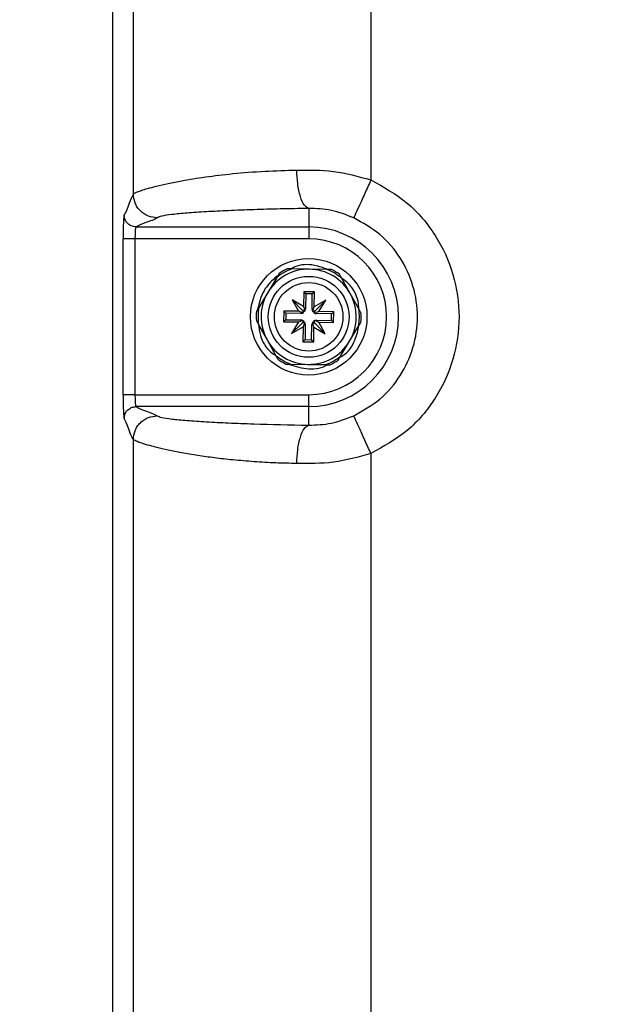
# Paper-space layout 'Sheet2' of a CAD drawing. Header units: millimetres. Extents: x -8 to 412, y -20 to 277.
# Tile 13 of 40: x 64 to 74, y 169 to 186. Entities that reach past the tile are written whole.
import ezdxf

# ---------------------------------------------------------------- set-up
doc = ezdxf.new("R2010")
doc.units = ezdxf.units.MM
doc.header["$PDSIZE"] = -1
doc.styles.add('SLDTEXTSTYLE1', font='TXT', dxfattribs={"width": 0.75})
doc.dimstyles.new('SLDDIMSTYLE1', dxfattribs={"dimtxt": 2.5, "dimasz": 3, "dimexe": 0, "dimexo": 0.0625, "dimtad": 1, "dimdec": 1, "dimlfac": 5, "dimrnd": 1e-09, "dimzin": 4, "dimdsep": 46, "dimtxsty": 'SLDTEXTSTYLE1', "dimblk1": 'CLOSED', "dimblk2": 'CLOSED', "dimsah": 1, "dimcen": 0.09, "dimadec": 0, "dimazin": 1, "dimtfac": 1, "dimtofl": 0, "dimtmove": 0, "dimatfit": 3, "dimldrblk": 'CLOSED', "dimfxl": 1, "dimfrac": 2, "dimtolj": 1, "dimtzin": 12, "dimarcsym": 0})

# ---------------------------------------------------------------- blocks, each defined once
blk = doc.blocks.new('_Closed')
at = {"color": 0, "linetype": 'ByBlock', "lineweight": -2}
for p, q in [((-1, 0.166667), (0, 0)), ((-1, 0.166667), (-1, -0.166667)), ((0, 0), (-1, -0.166667)), ((0, 0), (-1, 0))]:
    blk.add_line(p, q, dxfattribs=at)
blk = doc.blocks.new('_D_26')
at = {"color": 0, "linetype": 'Continuous', "lineweight": -2}
for p, q in [((73.769, 236.738), (45.903, 236.738)), ((45.903, 233.738), (45.903, 47.338)), ((85.15, 44.338), (45.903, 44.338))]:
    blk.add_line(p, q, dxfattribs=at)
at = {"layer": 'Defpoints', "color": 0}
for p in [(73.832, 236.738), (45.903, 44.338), (85.212, 44.338)]:
    blk.add_point(p, dxfattribs=at)
at = {"color": 0, "lineweight": -2, "xscale": 3, "yscale": 3, "zscale": 3}
for p, rotation in [((45.903, 236.738), 90), ((45.903, 44.338), 270)]:
    blk.add_blockref('_Closed', p, dxfattribs=dict(at, rotation=rotation))
at = {"color": 0, "lineweight": 18, "insert": (42.778, 140.538), "char_height": 2.5, "attachment_point": 2, "rotation": 90, "style": 'SLDTEXTSTYLE1'}
blk.add_mtext('\\A1;962.0', dxfattribs=at)

psp = doc.layouts.new('Sheet2')

# ---------------------------------------------------------------- linework, layer by layer
at = {"color": 7, "linetype": 'Continuous', "lineweight": 25}
for p, q in [((65.734, 186.738), (65.734, 94.338)), ((66.087, 183.001), (66.087, 186.386)), ((70.081, 186.197), (70.081, 183.238)), ((69.034, 182.76), (69.034, 182.448)), ((66.132, 182.448), (69.034, 182.448)), ((69.034, 182.448), (69.034, 182.248)), ((65.913, 179.628), (65.913, 182.248)), ((66.113, 182.248), (65.913, 182.248)), ((69.034, 182.248), (66.113, 182.248)), ((66.113, 182.248), (66.113, 179.628)), ((69.046, 181.738), (68.752, 181.742)), ((69.34, 181.733), (69.046, 181.738)), ((68.498, 181.601), (68.348, 181.348)), ((69.733, 181.327), (69.59, 181.584)), ((68.348, 181.348), (68.197, 181.096)), ((68.947, 181.111), (68.756, 181.225)), ((68.756, 181.225), (68.864, 181.031)), ((68.926, 181.049), (68.756, 181.225)), ((68.951, 181.359), (68.947, 181.111)), ((69.131, 181.357), (68.951, 181.359)), ((68.985, 181.324), (68.951, 181.359)), ((68.985, 181.324), (68.981, 181.069)), ((69.095, 181.322), (68.985, 181.324)), ((69.091, 181.067), (69.095, 181.322)), ((69.095, 181.322), (69.131, 181.357)), ((69.127, 181.108), (69.131, 181.357)), ((69.876, 181.07), (69.733, 181.327)), ((68.947, 181.111), (68.962, 181.069)), ((68.981, 181.069), (68.962, 181.069)), ((69.091, 181.067), (69.111, 181.067)), ((69.111, 181.067), (69.127, 181.108)), ((69.321, 181.216), (69.127, 181.108)), ((69.146, 181.046), (69.321, 181.216)), ((69.207, 181.025), (69.321, 181.216)), ((68.616, 181.034), (68.613, 180.854)), ((68.864, 181.031), (68.616, 181.034)), ((68.65, 180.999), (68.616, 181.034)), ((68.65, 180.999), (68.648, 180.889)), ((68.905, 180.995), (68.65, 180.999)), ((68.905, 181.014), (68.864, 181.031)), ((68.905, 180.995), (68.905, 181.014)), ((68.966, 181.025), (68.926, 181.049)), ((68.926, 181.049), (68.949, 181.008)), ((69.146, 181.046), (69.105, 181.023)), ((69.121, 181.006), (69.146, 181.046)), ((69.207, 181.025), (69.165, 181.01)), ((69.165, 180.991), (69.165, 181.01)), ((69.42, 180.987), (69.165, 180.991)), ((69.455, 181.022), (69.207, 181.025)), ((69.418, 180.877), (69.42, 180.987)), ((69.42, 180.987), (69.455, 181.022)), ((69.453, 180.842), (69.455, 181.022)), ((68.192, 180.805), (68.335, 180.549)), ((68.648, 180.889), (68.613, 180.854)), ((68.613, 180.854), (68.861, 180.851)), ((68.648, 180.889), (68.903, 180.885)), ((68.861, 180.851), (68.747, 180.659)), ((68.923, 180.83), (68.747, 180.659)), ((68.747, 180.659), (68.942, 180.768)), ((68.861, 180.851), (68.903, 180.865)), ((68.903, 180.885), (68.903, 180.865)), ((68.947, 180.87), (68.923, 180.83)), ((68.923, 180.83), (68.964, 180.853)), ((68.942, 180.768), (68.938, 180.519)), ((68.958, 180.809), (68.942, 180.768)), ((68.977, 180.809), (68.958, 180.809)), ((68.977, 180.809), (68.973, 180.554)), ((69.083, 180.552), (69.087, 180.807)), ((69.087, 180.807), (69.107, 180.807)), ((69.102, 180.851), (69.142, 180.827)), ((69.122, 180.765), (69.107, 180.807)), ((69.118, 180.517), (69.122, 180.765)), ((69.142, 180.827), (69.119, 180.868)), ((69.122, 180.765), (69.313, 180.651)), ((69.142, 180.827), (69.313, 180.651)), ((69.163, 180.881), (69.418, 180.877)), ((69.163, 180.881), (69.163, 180.862)), ((69.163, 180.862), (69.204, 180.845)), ((69.313, 180.651), (69.204, 180.845)), ((69.204, 180.845), (69.453, 180.842)), ((69.418, 180.877), (69.453, 180.842)), ((69.721, 180.527), (69.872, 180.78)), ((68.335, 180.549), (68.478, 180.292)), ((68.973, 180.554), (68.938, 180.519)), ((68.938, 180.519), (69.118, 180.517)), ((68.973, 180.554), (69.083, 180.552)), ((69.083, 180.552), (69.118, 180.517)), ((69.57, 180.275), (69.721, 180.527)), ((68.728, 180.143), (69.022, 180.138)), ((69.022, 180.138), (69.316, 180.134)), ((66.113, 179.628), (65.913, 179.628)), ((66.113, 179.628), (69.034, 179.628)), ((69.034, 179.428), (69.034, 179.628)), ((69.034, 179.428), (66.132, 179.428)), ((69.034, 179.116), (69.034, 179.428)), ((66.087, 142.601), (66.087, 178.874)), ((70.081, 178.638), (70.081, 142.838))]:
    psp.add_line(p, q, dxfattribs=at)
for radius in [0.98, 0.68, 0.576]:
    psp.add_circle((69.034, 180.938), radius, dxfattribs=at)
for centre, radius, start, end in [((69.034, 180.938), 1.51, 270, 90), ((69.034, 180.938), 1.31, 270, 90), ((69.034, 180.938), 0.8, 89.1267, 149.1267), ((69.034, 180.938), 0.852, 109.3125, 128.9409), ((69.034, 180.938), 0.882, 114.0287, 124.2248), ((69.034, 180.938), 0.8, 29.1267, 89.1267), ((69.034, 180.938), 0.852, 49.3125, 68.9409), ((69.034, 180.938), 0.882, 54.0287, 64.2248), ((69.034, 180.938), 0.8, 149.1267, 209.1267), ((69.034, 180.938), 0.8, 329.1267, 29.1267), ((69.034, 180.938), 0.852, 169.3125, 188.9409), ((68.906, 181.07), 0.075, 323.4567, 359.1267), ((69.166, 181.066), 0.075, 179.1267, 214.7967), ((69.034, 180.938), 0.852, 349.3125, 8.9409), ((69.034, 180.938), 0.882, 174.0287, 184.2248), ((68.906, 181.07), 0.075, 269.1267, 304.7967), ((69.166, 181.066), 0.075, 233.4567, 269.1267), ((69.034, 180.938), 0.882, 354.0287, 4.2248), ((68.902, 180.81), 0.075, 53.4567, 89.1267), ((68.902, 180.81), 0.075, 359.1267, 34.7967), ((69.162, 180.806), 0.075, 143.4567, 179.1267), ((69.162, 180.806), 0.075, 89.1267, 124.7967), ((69.034, 180.938), 0.8, 209.1267, 269.1267), ((69.034, 180.938), 0.8, 269.1267, 329.1267), ((69.034, 180.938), 0.852, 229.3125, 248.9409), ((69.034, 180.938), 0.852, 289.3125, 308.9409), ((69.034, 180.938), 0.882, 234.0287, 244.2248), ((69.034, 180.938), 0.882, 294.0287, 304.2248)]:
    psp.add_arc(centre, radius, start, end, dxfattribs=at)
for centre, major_axis, ratio, start_param, end_param in [((65.934, 182.248), (0, 0.4), 0.052408, 0.05236, 1.570796), ((66.134, 182.248), (0, 0.2), 0.104816, 0.05236, 1.570796), ((68.877, 181.022), (0.0524, 0.0876), 0.833591, 5.212777, 5.681932), ((69.194, 181.017), (-0.0497, 0.0891), 0.833591, 0.601253, 1.070408), ((68.955, 181.097), (0.0891, 0.0497), 0.833591, 3.742846, 4.212001), ((69.118, 181.095), (0.0876, -0.0524), 0.833591, 5.212777, 5.681932), ((68.951, 180.781), (0.0876, -0.0524), 0.833591, 2.071184, 2.540339), ((68.875, 180.859), (-0.0497, 0.0891), 0.833591, 3.742846, 4.212001), ((69.191, 180.854), (0.0524, 0.0876), 0.833591, 2.071184, 2.540339), ((69.113, 180.779), (0.0891, 0.0497), 0.833591, 0.601253, 1.070408), ((65.934, 179.628), (0, 0.4), 0.052408, 1.570796, 3.089233), ((66.134, 179.628), (0, 0.2), 0.104816, 1.570796, 3.089233)]:
    psp.add_ellipse(centre, major_axis=major_axis, ratio=ratio, start_param=start_param, end_param=end_param, dxfattribs=at)
for points, knots in [([(66.087, 183.001), (66.093, 183.006), (66.107, 183.016), (66.153, 183.037), (66.223, 183.063), (66.327, 183.095), (66.473, 183.135), (66.664, 183.179), (66.933, 183.233), (67.288, 183.29), (67.759, 183.347), (68.275, 183.389), (68.653, 183.399), (68.833, 183.404)], [0, 0, 0, 0, 0.0557211, 0.1158239, 0.18032, 0.2492183, 0.3277459, 0.4157542, 0.4991162, 0.624638, 0.7494387, 0.8803998, 1, 1, 1, 1]), ([(68.833, 183.404), (69.038, 183.406), (69.454, 183.411), (69.87, 183.296), (70.081, 183.238)], [0, 0, 0, 0, 0.49371, 1, 1, 1, 1]), ([(69.034, 182.76), (69.01, 182.772), (68.958, 182.798), (68.892, 182.949), (68.845, 183.162), (68.837, 183.325), (68.833, 183.404)], [0, 0, 0, 0, 0.24074, 0.5, 0.75926, 1, 1, 1, 1]), ([(70.081, 183.238), (70.046, 183.16), (69.973, 182.999), (69.877, 182.789), (69.809, 182.64), (69.797, 182.614), (69.792, 182.601)], [0, 0, 0, 0, 0.240773, 0.5, 0.759227, 1, 1, 1, 1]), ([(65.933, 182.648), (65.947, 182.671), (65.976, 182.717), (66.027, 182.886), (66.064, 182.958), (66.087, 183.001)], [0, 0, 0, 0, 0.279612, 0.560209, 1, 1, 1, 1]), ([(66.486, 182.602), (66.436, 182.607), (66.359, 182.616), (66.266, 182.666), (66.202, 182.717), (66.151, 182.781), (66.101, 182.874), (66.092, 182.951), (66.087, 183.001)], [0, 0, 0, 0, 0.239495, 0.368385, 0.5, 0.631615, 0.760505, 1, 1, 1, 1]), ([(69.034, 182.76), (68.872, 182.757), (68.553, 182.751), (68.1, 182.738), (67.681, 182.722), (67.303, 182.703), (66.979, 182.681), (66.724, 182.657), (66.545, 182.63), (66.506, 182.611), (66.486, 182.602)], [0, 0, 0, 0, 0.12307, 0.24274, 0.367733, 0.490151, 0.616101, 0.743266, 0.871408, 1, 1, 1, 1]), ([(69.792, 182.601), (69.667, 182.65), (69.417, 182.747), (69.162, 182.755), (69.034, 182.76)], [0, 0, 0, 0, 0.500671, 1, 1, 1, 1]), ([(66.132, 182.448), (66.104, 182.451), (66.045, 182.459), (65.979, 182.513), (65.939, 182.58), (65.935, 182.626), (65.933, 182.648)], [0, 0, 0, 0, 0.270296, 0.56242, 0.789702, 1, 1, 1, 1]), ([(66.486, 182.602), (66.463, 182.588), (66.417, 182.559), (66.248, 182.508), (66.176, 182.471), (66.132, 182.448)], [0, 0, 0, 0, 0.279612, 0.560209, 1, 1, 1, 1]), ([(68.752, 181.742), (68.751, 181.742), (68.736, 181.743), (68.716, 181.743), (68.694, 181.743), (68.684, 181.743), (68.677, 181.743), (68.675, 181.744), (68.675, 181.744), (68.675, 181.744)], [0, 0, 0, 0, 0.052049, 0.488754, 0.651291, 0.814795, 0.89588, 0.977774, 1, 1, 1, 1]), ([(69.366, 181.729), (69.289, 181.758), (69.109, 181.826), (68.874, 181.819), (68.756, 181.754), (68.734, 181.743)], [0, 0, 0, 0, 0.3808567, 0.8868141, 1, 1, 1, 1]), ([(69.418, 181.732), (69.418, 181.732), (69.417, 181.732), (69.413, 181.732), (69.403, 181.732), (69.379, 181.733), (69.356, 181.733), (69.34, 181.733)], [0, 0, 0, 0, 0.057915, 0.136283, 0.258182, 0.495083, 1, 1, 1, 1]), ([(68.501, 181.625), (68.419, 181.548), (68.255, 181.391), (68.2, 181.171), (68.173, 181.06)], [0, 0, 0, 0, 0.495834, 1, 1, 1, 1]), ([(68.538, 181.667), (68.538, 181.667), (68.538, 181.667), (68.537, 181.665), (68.533, 181.659), (68.525, 181.645), (68.512, 181.624), (68.503, 181.608), (68.498, 181.601)], [0, 0, 0, 0, 0.0354593, 0.0982543, 0.1956978, 0.3674159, 0.7405036, 1, 1, 1, 1]), ([(69.59, 181.584), (69.583, 181.597), (69.573, 181.614), (69.562, 181.635), (69.556, 181.645), (69.553, 181.65), (69.552, 181.652), (69.552, 181.652), (69.552, 181.652)], [0, 0, 0, 0, 0.470314, 0.631499, 0.834257, 0.912017, 0.990529, 1, 1, 1, 1]), ([(69.879, 181.065), (69.876, 181.11), (69.865, 181.266), (69.758, 181.462), (69.628, 181.559), (69.587, 181.589)], [0, 0, 0, 0, 0.217733, 0.756405, 1, 1, 1, 1]), ([(68.197, 181.096), (68.189, 181.084), (68.179, 181.067), (68.167, 181.047), (68.161, 181.037), (68.158, 181.031), (68.157, 181.03), (68.157, 181.03), (68.157, 181.03)], [0, 0, 0, 0, 0.470314, 0.631499, 0.834257, 0.912017, 0.990529, 1, 1, 1, 1]), ([(69.914, 181.003), (69.914, 181.003), (69.914, 181.003), (69.912, 181.006), (69.908, 181.013), (69.896, 181.034), (69.885, 181.055), (69.876, 181.07), (69.876, 181.07)], [0, 0, 0, 0, 0.053227, 0.117723, 0.227219, 0.430308, 0.997351, 1, 1, 1, 1]), ([(68.155, 180.873), (68.155, 180.873), (68.155, 180.873), (68.156, 180.87), (68.16, 180.863), (68.172, 180.842), (68.184, 180.821), (68.192, 180.806), (68.192, 180.805)], [0, 0, 0, 0, 0.053227, 0.117723, 0.227219, 0.430308, 0.997351, 1, 1, 1, 1]), ([(68.189, 180.81), (68.197, 180.748), (68.219, 180.575), (68.334, 180.382), (68.455, 180.301), (68.484, 180.282)], [0, 0, 0, 0, 0.302783, 0.835179, 1, 1, 1, 1]), ([(69.558, 180.255), (69.576, 180.265), (69.69, 180.328), (69.822, 180.52), (69.863, 180.711), (69.88, 180.794)], [0, 0, 0, 0, 0.092893, 0.604931, 1, 1, 1, 1]), ([(69.872, 180.78), (69.879, 180.792), (69.889, 180.809), (69.901, 180.829), (69.907, 180.839), (69.911, 180.845), (69.911, 180.846), (69.911, 180.846), (69.911, 180.846)], [0, 0, 0, 0, 0.4703143, 0.631499, 0.8342573, 0.912017, 0.9905288, 1, 1, 1, 1]), ([(68.478, 180.292), (68.486, 180.279), (68.495, 180.262), (68.507, 180.241), (68.512, 180.231), (68.515, 180.225), (68.516, 180.224), (68.516, 180.224), (68.516, 180.224)], [0, 0, 0, 0, 0.470314, 0.631499, 0.834257, 0.912017, 0.990529, 1, 1, 1, 1]), ([(69.53, 180.209), (69.53, 180.209), (69.53, 180.209), (69.532, 180.211), (69.535, 180.216), (69.544, 180.231), (69.556, 180.252), (69.566, 180.268), (69.57, 180.275)], [0, 0, 0, 0, 0.035459, 0.098254, 0.195698, 0.367416, 0.740504, 1, 1, 1, 1]), ([(68.651, 180.144), (68.651, 180.144), (68.651, 180.144), (68.656, 180.144), (68.667, 180.143), (68.692, 180.143), (68.714, 180.143), (68.728, 180.143)], [0, 0, 0, 0, 0.0653978, 0.1471689, 0.2772435, 0.5361855, 1, 1, 1, 1]), ([(68.67, 180.148), (68.775, 180.115), (68.986, 180.049), (69.237, 180.065), (69.34, 180.128), (69.349, 180.133)], [0, 0, 0, 0, 0.4785, 0.95421, 1, 1, 1, 1]), ([(69.316, 180.134), (69.324, 180.133), (69.344, 180.133), (69.368, 180.133), (69.385, 180.133), (69.391, 180.132), (69.393, 180.132), (69.393, 180.132), (69.393, 180.132)], [0, 0, 0, 0, 0.246947, 0.653624, 0.816136, 0.89856, 0.968235, 1, 1, 1, 1]), ([(65.933, 179.228), (65.936, 179.257), (65.944, 179.315), (65.998, 179.382), (66.065, 179.421), (66.111, 179.426), (66.132, 179.428)], [0, 0, 0, 0, 0.270296, 0.56242, 0.789702, 1, 1, 1, 1]), ([(66.132, 179.428), (66.156, 179.414), (66.202, 179.385), (66.371, 179.334), (66.443, 179.297), (66.486, 179.274)], [0, 0, 0, 0, 0.279612, 0.560209, 1, 1, 1, 1]), ([(66.087, 178.874), (66.092, 178.925), (66.101, 179.002), (66.151, 179.095), (66.202, 179.159), (66.266, 179.21), (66.359, 179.26), (66.436, 179.268), (66.486, 179.274)], [0, 0, 0, 0, 0.239495, 0.368385, 0.5, 0.631615, 0.760505, 1, 1, 1, 1]), ([(66.486, 179.274), (66.506, 179.265), (66.545, 179.246), (66.724, 179.219), (66.979, 179.195), (67.303, 179.173), (67.682, 179.154), (68.238, 179.133), (68.718, 179.123), (69.034, 179.116)], [0, 0, 0, 0, 0.1286469, 0.2568441, 0.3840644, 0.5100688, 0.6325136, 0.7575857, 1, 1, 1, 1]), ([(69.034, 179.116), (69.162, 179.12), (69.417, 179.129), (69.667, 179.226), (69.792, 179.274)], [0, 0, 0, 0, 0.499525, 1, 1, 1, 1]), ([(70.081, 178.638), (70.046, 178.716), (69.973, 178.877), (69.877, 179.087), (69.809, 179.236), (69.797, 179.262), (69.792, 179.274)], [0, 0, 0, 0, 0.240773, 0.5, 0.759227, 1, 1, 1, 1]), ([(66.087, 178.874), (66.072, 178.898), (66.044, 178.944), (65.993, 179.113), (65.955, 179.185), (65.933, 179.228)], [0, 0, 0, 0, 0.279612, 0.560209, 1, 1, 1, 1]), ([(68.833, 178.472), (68.837, 178.551), (68.845, 178.714), (68.892, 178.927), (68.958, 179.078), (69.01, 179.104), (69.034, 179.116)], [0, 0, 0, 0, 0.24074, 0.5, 0.75926, 1, 1, 1, 1]), ([(68.833, 178.472), (68.714, 178.475), (68.469, 178.48), (68.109, 178.501), (67.765, 178.53), (67.449, 178.566), (67.16, 178.606), (66.899, 178.65), (66.668, 178.695), (66.476, 178.741), (66.289, 178.791), (66.141, 178.841), (66.104, 178.864), (66.087, 178.874)], [0, 0, 0, 0, 0.0785089, 0.1620548, 0.2506778, 0.3319209, 0.4132667, 0.5011085, 0.5844577, 0.6677724, 0.750985, 0.8842586, 1, 1, 1, 1]), ([(70.081, 178.638), (69.871, 178.58), (69.454, 178.465), (69.038, 178.47), (68.833, 178.472)], [0, 0, 0, 0, 0.506094, 1, 1, 1, 1])]:
    psp.add_open_spline(points, degree=3, knots=knots, dxfattribs=at)
for points in [[(70.081, 183.238), (70.292, 183.12), (70.714, 182.884), (71.187, 182.322), (71.492, 181.661), (71.596, 180.938), (71.492, 180.215), (71.187, 179.554), (70.714, 178.992), (70.292, 178.756), (70.081, 178.638)], [(69.792, 179.274), (69.944, 179.36), (70.249, 179.53), (70.592, 179.937), (70.812, 180.415), (70.887, 180.938), (70.812, 181.461), (70.592, 181.939), (70.249, 182.345), (69.944, 182.516), (69.792, 182.601)]]:
    psp.add_open_spline(points, degree=3, dxfattribs=at)

# ---------------------------------------------------------------- dimensions: what is measured, and where the dimension line sits
at = {"color": 7, "linetype": 'Continuous', "lineweight": 18}
dim = psp.add_linear_dim(base=(45.903, 44.338), p1=(73.832, 236.738), p2=(85.212, 44.338), angle=90, dimstyle='SLDDIMSTYLE1', dxfattribs=at)
dim.commit()
dim.dimension.update_dxf_attribs({"geometry": '_D_26', "text_midpoint": (45.903, 140.538), "dimtype": 160})

doc.saveas('drawing.dxf')
